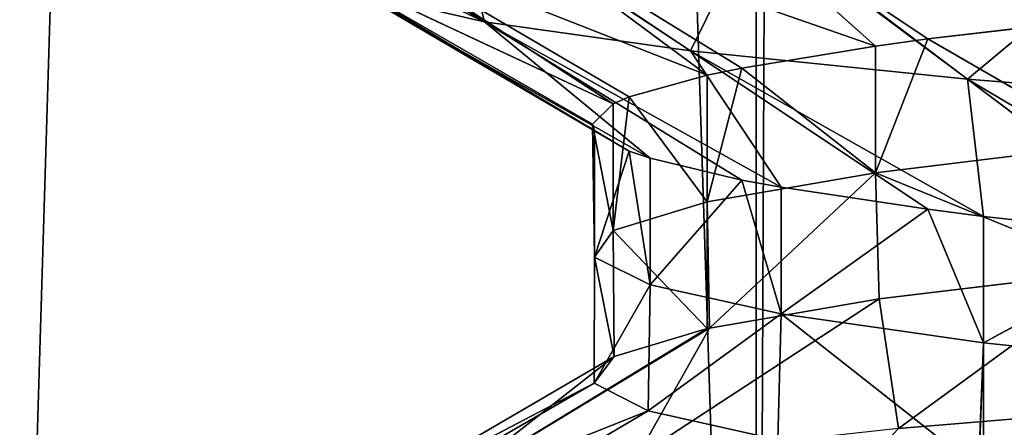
# Model space of a CAD drawing. Extents: x 31 to 268, y 1 to 99.
# Tile 18 of 33: x 142.35 to 144.82, y 4.86 to 5.88. Entities that reach past the tile are written whole.
import ezdxf

# ---------------------------------------------------------------- set-up
doc = ezdxf.new("R2010")
doc.units = 0
doc.header["$LTSCALE"] = 2.54
doc.layers.get('0').update_dxf_attribs({"color": 13, "linetype": 'CONTINUOUS'})

# ---------------------------------------------------------------- blocks, each defined once
blk = doc.blocks.new('RUNAN_SMALL_WIESZAK_NA_R_C')
at = {"color": 0}
for p, q in [((144.1946, 1.3295, 167.2562), (141.8112, 74.9895, 166.7149)), ((144.1946, 1.3295, 167.2562), (141.8112, 74.9895, 166.7149)), ((142.2844, 1.3295, 105.2557), (144.5154, 74.9895, 104.7791)), ((142.2844, 1.3295, 105.2557), (144.5154, 74.9895, 104.7791)), ((144.1946, 1.3295, 167.2562), (144.1946, 74.9895, 167.2562)), ((144.1946, 1.3295, 167.2562), (144.1946, 74.9895, 167.2562)), ((144.1946, 1.3295, 167.2562), (144.5154, 74.9895, 167.3144)), ((144.1946, 1.3295, 167.2562), (144.5154, 74.9895, 167.3144)), ((142.5245, 6.3406, 134.7236), (143.5129, 5.8722, 133.6793)), ((142.5245, 6.3406, 134.7236), (143.5129, 5.8722, 133.6793)), ((142.8668, 6.2691, 133.4446), (143.5129, 5.8722, 133.6793)), ((142.8668, 6.2691, 133.4446), (143.5129, 5.8722, 133.6793)), ((144.625, 5.8293, 139.1775), (144.0302, 6.2262, 139.5222)), ((144.0302, 6.2262, 139.5222), (144.4937, 5.8113, 138.9393)), ((144.0302, 6.2262, 139.5222), (144.4937, 5.8113, 138.9393)), ((144.625, 5.8293, 139.1775), (144.0302, 6.2262, 139.5222)), ((143.4296, 6.1966, 132.2368), (144.0302, 5.7991, 132.5714)), ((143.4296, 6.1966, 132.2368), (144.0302, 5.7991, 132.5714)), ((143.4296, 6.1966, 132.2368), (143.5129, 5.8722, 133.6793)), ((143.4296, 6.1966, 132.2368), (143.5129, 5.8722, 133.6793)), ((143.4354, 6.196, 132.2268), (144.0302, 5.7991, 132.5714)), ((143.4354, 6.196, 132.2268), (144.0302, 5.7991, 132.5714)), ((144.1589, 5.7562, 138.1794), (143.5129, 6.1531, 138.4142)), ((143.5129, 6.1531, 138.4142), (144.4937, 5.8113, 138.9393)), ((144.1589, 5.7562, 138.1794), (143.5129, 6.1531, 138.4142)), ((144.0715, 5.7381, 137.9215), (143.5129, 6.1531, 138.4142)), ((144.0715, 5.7381, 137.9215), (143.5129, 6.1531, 138.4142)), ((143.5129, 6.1531, 138.4142), (144.4937, 5.8113, 138.9393)), ((144.0302, 5.7991, 132.5714), (144.1914, 6.126, 131.1487)), ((144.0302, 5.7991, 132.5714), (144.1914, 6.126, 131.1487)), ((144.725, 5.7285, 131.5823), (144.1914, 6.126, 131.1487)), ((144.725, 5.7285, 131.5823), (144.1914, 6.126, 131.1487)), ((144.725, 5.7285, 131.5823), (144.1991, 6.1254, 131.1397)), ((144.725, 5.7285, 131.5823), (144.1991, 6.1254, 131.1397)), ((143.1991, 6.0808, 137.2372), (143.8359, 5.6666, 136.8538)), ((144.0715, 5.7381, 137.9215), (143.1991, 6.0808, 137.2372)), ((144.0715, 5.7381, 137.9215), (143.1991, 6.0808, 137.2372)), ((143.8763, 5.6839, 137.1192), (143.1991, 6.0808, 137.2372)), ((143.8763, 5.6839, 137.1192), (143.1991, 6.0808, 137.2372)), ((143.1991, 6.0808, 137.2372), (143.8359, 5.6666, 136.8538)), ((145.1216, 6.0586, 130.2171), (144.725, 5.7285, 131.5823)), ((145.1216, 6.0586, 130.2171), (144.725, 5.7285, 131.5823)), ((143.0961, 6.0126, 136.0468), (143.7891, 5.5995, 135.7839)), ((143.8359, 5.6666, 136.8538), (143.0961, 6.0126, 136.0468)), ((143.8359, 5.6666, 136.8538), (143.0961, 6.0126, 136.0468)), ((143.7835, 5.6158, 136.0468), (143.0961, 6.0126, 136.0468)), ((143.7835, 5.6158, 136.0468), (143.0961, 6.0126, 136.0468)), ((143.0961, 6.0126, 136.0468), (143.7891, 5.5995, 135.7839)), ((143.5129, 5.8722, 133.6793), (143.1991, 5.9445, 134.8563)), ((143.1991, 5.9445, 134.8563), (143.9282, 5.5301, 134.71)), ((143.7891, 5.5995, 135.7839), (143.1991, 5.9445, 134.8563)), ((143.7891, 5.5995, 135.7839), (143.1991, 5.9445, 134.8563)), ((143.8763, 5.5476, 134.9743), (143.1991, 5.9445, 134.8563)), ((143.8763, 5.5476, 134.9743), (143.1991, 5.9445, 134.8563)), ((143.1991, 5.9445, 134.8563), (143.9282, 5.5301, 134.71)), ((143.5129, 5.8722, 133.6793), (143.1991, 5.9445, 134.8563)), ((144.625, 5.8293, 139.1775), (145.083, 5.8828, 139.8602)), ((144.625, 5.8293, 139.1775), (145.083, 5.8828, 139.8602)), ((144.1589, 5.4754, 133.9141), (143.5129, 5.8722, 133.6793)), ((143.5129, 5.8722, 133.6793), (143.9282, 5.5301, 134.71)), ((143.5129, 5.8722, 133.6793), (143.9282, 5.5301, 134.71)), ((143.5129, 5.8722, 133.6793), (144.0302, 5.7991, 132.5714)), ((143.5129, 5.8722, 133.6793), (144.0302, 5.7991, 132.5714)), ((143.5129, 5.8722, 133.6793), (144.2573, 5.4573, 133.6607)), ((143.5129, 5.8722, 133.6793), (144.2573, 5.4573, 133.6607)), ((144.1589, 5.4754, 133.9141), (143.5129, 5.8722, 133.6793)), ((144.1589, 5.7562, 138.1794), (144.4937, 5.8113, 138.9393)), ((144.1589, 5.7562, 138.1794), (144.4937, 5.8113, 138.9393)), ((144.4937, 5.8113, 138.9393), (144.625, 5.8293, 139.1775)), ((144.625, 5.8293, 139.1775), (144.4937, 5.4938, 138.9393)), ((144.625, 5.8293, 139.1775), (144.4937, 5.4938, 138.9393)), ((144.4937, 5.8113, 138.9393), (144.625, 5.8293, 139.1775)), ((144.4937, 5.8113, 138.9393), (144.4937, 5.4938, 138.9393)), ((144.4937, 5.8113, 138.9393), (144.4937, 5.4938, 138.9393)), ((144.625, 5.8293, 139.1775), (145.083, 5.5653, 139.8602)), ((144.625, 5.8293, 139.1775), (145.083, 5.5653, 139.8602)), ((144.625, 5.4023, 132.916), (144.0302, 5.7991, 132.5714)), ((144.0302, 5.7991, 132.5714), (144.2573, 5.4573, 133.6607)), ((144.625, 5.4023, 132.916), (144.0302, 5.7991, 132.5714)), ((144.7653, 5.3845, 132.6853), (144.0302, 5.7991, 132.5714)), ((144.7653, 5.3845, 132.6853), (144.0302, 5.7991, 132.5714)), ((144.725, 5.7285, 131.5823), (144.0302, 5.7991, 132.5714)), ((144.725, 5.7285, 131.5823), (144.0302, 5.7991, 132.5714)), ((144.0302, 5.7991, 132.5714), (144.2573, 5.4573, 133.6607)), ((143.8763, 5.6839, 137.1192), (144.0715, 5.7381, 137.9215)), ((143.8763, 5.6839, 137.1192), (144.0715, 5.7381, 137.9215)), ((144.0715, 5.4206, 137.9215), (144.1589, 5.7562, 138.1794)), ((144.0715, 5.4206, 137.9215), (144.1589, 5.7562, 138.1794)), ((144.0715, 5.7381, 137.9215), (144.1589, 5.7562, 138.1794)), ((144.0715, 5.7381, 137.9215), (144.1589, 5.7562, 138.1794)), ((144.0715, 5.4206, 137.9215), (144.0715, 5.7381, 137.9215)), ((144.0715, 5.4206, 137.9215), (144.0715, 5.7381, 137.9215)), ((144.4937, 5.4938, 138.9393), (144.1589, 5.7562, 138.1794)), ((144.4937, 5.4938, 138.9393), (144.1589, 5.7562, 138.1794)), ((144.725, 5.7285, 131.5823), (145.4252, 5.3151, 131.8266)), ((145.5643, 5.6618, 130.743), (144.725, 5.7285, 131.5823)), ((144.7653, 5.3845, 132.6853), (144.725, 5.7285, 131.5823)), ((144.7653, 5.3845, 132.6853), (144.725, 5.7285, 131.5823)), ((145.2509, 5.3317, 132.025), (144.725, 5.7285, 131.5823)), ((145.2509, 5.3317, 132.025), (144.725, 5.7285, 131.5823)), ((144.725, 5.7285, 131.5823), (145.4252, 5.3151, 131.8266)), ((145.5643, 5.6618, 130.743), (144.725, 5.7285, 131.5823)), ((143.8359, 5.6666, 136.8538), (143.8763, 5.6839, 137.1192)), ((143.8763, 5.6839, 137.1192), (143.8359, 5.3491, 136.8538)), ((143.8763, 5.6839, 137.1192), (143.8359, 5.3491, 136.8538)), ((143.8359, 5.6666, 136.8538), (143.8763, 5.6839, 137.1192)), ((143.8763, 5.6839, 137.1192), (144.0715, 5.4206, 137.9215)), ((143.8763, 5.6839, 137.1192), (144.0715, 5.4206, 137.9215)), ((143.7835, 5.6158, 136.0468), (143.8359, 5.6666, 136.8538)), ((143.7835, 5.6158, 136.0468), (143.8359, 5.6666, 136.8538)), ((143.8359, 5.6666, 136.8538), (143.8359, 5.3491, 136.8538)), ((143.8359, 5.6666, 136.8538), (143.8359, 5.3491, 136.8538)), ((143.8359, 5.3491, 136.8538), (143.7835, 5.6158, 136.0468)), ((143.8359, 5.3491, 136.8538), (143.7835, 5.6158, 136.0468)), ((143.7891, 5.282, 135.7839), (143.7835, 5.6158, 136.0468)), ((143.7891, 5.282, 135.7839), (143.7835, 5.6158, 136.0468)), ((143.7891, 5.5995, 135.7839), (143.7835, 5.6158, 136.0468)), ((143.7891, 5.5995, 135.7839), (143.7835, 5.6158, 136.0468)), ((143.7891, 5.282, 135.7839), (143.7891, 5.5995, 135.7839)), ((143.7891, 5.282, 135.7839), (143.7891, 5.5995, 135.7839)), ((143.8763, 5.5476, 134.9743), (143.7891, 5.5995, 135.7839)), ((143.8763, 5.5476, 134.9743), (143.7891, 5.5995, 135.7839)), ((145.083, 5.5653, 139.8602), (144.4937, 5.4938, 138.9393)), ((145.083, 5.5653, 139.8602), (144.4937, 5.4938, 138.9393)), ((143.8763, 5.5476, 134.9743), (143.7891, 5.282, 135.7839)), ((143.8763, 5.5476, 134.9743), (143.7891, 5.282, 135.7839)), ((143.9282, 5.5301, 134.71), (143.8763, 5.5476, 134.9743)), ((143.8763, 5.5476, 134.9743), (143.9282, 5.2126, 134.71)), ((143.8763, 5.5476, 134.9743), (143.9282, 5.2126, 134.71)), ((143.9282, 5.5301, 134.71), (143.8763, 5.5476, 134.9743)), ((143.9282, 5.5301, 134.71), (143.9282, 5.2126, 134.71)), ((144.1589, 5.4754, 133.9141), (143.9282, 5.5301, 134.71)), ((143.9282, 5.5301, 134.71), (143.9282, 5.2126, 134.71)), ((144.1589, 5.4754, 133.9141), (143.9282, 5.5301, 134.71)), ((144.0715, 5.4206, 137.9215), (144.4937, 5.4938, 138.9393)), ((144.0715, 5.4206, 137.9215), (144.4937, 5.4938, 138.9393)), ((144.0778, 5.1045, 137.9412), (144.4937, 5.4938, 138.9393)), ((144.0778, 5.1045, 137.9412), (144.4937, 5.4938, 138.9393)), ((144.5031, 5.1777, 138.9571), (144.4937, 5.4938, 138.9393)), ((144.4937, 5.4938, 138.9393), (145.0948, 5.2491, 139.8755)), ((144.5031, 5.1777, 138.9571), (144.4937, 5.4938, 138.9393)), ((144.4937, 5.4938, 138.9393), (145.0948, 5.2491, 139.8755)), ((143.9282, 5.2126, 134.71), (144.1589, 5.4754, 133.9141)), ((143.9282, 5.2126, 134.71), (144.1589, 5.4754, 133.9141)), ((144.2573, 5.1398, 133.6607), (144.1589, 5.4754, 133.9141)), ((144.2573, 5.1398, 133.6607), (144.1589, 5.4754, 133.9141)), ((144.2573, 5.4573, 133.6607), (144.1589, 5.4754, 133.9141)), ((144.2573, 5.4573, 133.6607), (144.1589, 5.4754, 133.9141)), ((144.2573, 5.1398, 133.6607), (144.2573, 5.4573, 133.6607)), ((144.2573, 5.1398, 133.6607), (144.2573, 5.4573, 133.6607)), ((144.625, 5.4023, 132.916), (144.2573, 5.4573, 133.6607)), ((144.625, 5.4023, 132.916), (144.2573, 5.4573, 133.6607)), ((144.0715, 5.4206, 137.9215), (143.8359, 5.3491, 136.8538)), ((144.0715, 5.4206, 137.9215), (143.8359, 5.3491, 136.8538)), ((144.0778, 5.1045, 137.9412), (144.0715, 5.4206, 137.9215)), ((144.0715, 5.4206, 137.9215), (144.0715, 5.1031, 137.9215)), ((144.0715, 5.4206, 137.9215), (144.0715, 5.1031, 137.9215)), ((144.0778, 5.1045, 137.9412), (144.0715, 5.4206, 137.9215)), ((144.625, 5.4023, 132.916), (144.2573, 5.1398, 133.6607)), ((144.625, 5.4023, 132.916), (144.2573, 5.1398, 133.6607)), ((144.7653, 5.3845, 132.6853), (144.625, 5.4023, 132.916)), ((144.625, 5.4023, 132.916), (144.7653, 5.067, 132.6853)), ((144.625, 5.4023, 132.916), (144.7653, 5.067, 132.6853)), ((144.7653, 5.3845, 132.6853), (144.625, 5.4023, 132.916)), ((144.7653, 5.3845, 132.6853), (144.7653, 5.067, 132.6853)), ((145.2509, 5.3317, 132.025), (144.7653, 5.3845, 132.6853)), ((144.7653, 5.3845, 132.6853), (144.7653, 5.067, 132.6853)), ((145.2509, 5.3317, 132.025), (144.7653, 5.3845, 132.6853)), ((143.7891, 5.282, 135.7839), (143.8359, 5.3491, 136.8538)), ((143.7891, 5.282, 135.7839), (143.8359, 5.3491, 136.8538)), ((143.8359, 5.3491, 136.8538), (143.8386, 5.033, 136.8745)), ((143.8359, 5.3491, 136.8538), (143.8386, 5.033, 136.8745)), ((143.8359, 5.3491, 136.8538), (144.0715, 5.1031, 137.9215)), ((143.8359, 5.3491, 136.8538), (144.0715, 5.1031, 137.9215)), ((144.7653, 5.067, 132.6853), (145.2509, 5.3317, 132.025)), ((144.7653, 5.067, 132.6853), (145.2509, 5.3317, 132.025)), ((143.7891, 5.282, 135.7839), (143.7882, 4.9658, 135.8049)), ((143.7891, 5.282, 135.7839), (143.7882, 4.9658, 135.8049)), ((143.8386, 5.033, 136.8745), (143.7891, 5.282, 135.7839)), ((143.7891, 5.282, 135.7839), (143.9282, 5.2126, 134.71)), ((143.7891, 5.282, 135.7839), (143.9282, 5.2126, 134.71)), ((143.8386, 5.033, 136.8745), (143.7891, 5.282, 135.7839)), ((144.5031, 5.1777, 138.9571), (145.0948, 5.2491, 139.8755)), ((144.5031, 5.1777, 138.9571), (145.0948, 5.2491, 139.8755)), ((145.0948, 5.2491, 139.8755), (144.5518, 4.8522, 140.2969)), ((145.0948, 5.2491, 139.8755), (144.5518, 4.8522, 140.2969)), ((143.9282, 5.2126, 134.71), (143.7882, 4.9658, 135.8049)), ((143.9282, 5.2126, 134.71), (143.7882, 4.9658, 135.8049)), ((143.9282, 5.2126, 134.71), (143.9236, 4.8965, 134.7316)), ((143.9282, 5.2126, 134.71), (143.9236, 4.8965, 134.7316)), ((144.2573, 5.1398, 133.6607), (143.9282, 5.2126, 134.71)), ((144.2573, 5.1398, 133.6607), (143.9282, 5.2126, 134.71)), ((144.5031, 5.1777, 138.9571), (143.8949, 4.7808, 139.2775)), ((144.5031, 5.1777, 138.9571), (143.8949, 4.7808, 139.2775)), ((144.0778, 5.1045, 137.9412), (144.5031, 5.1777, 138.9571)), ((144.0778, 5.1045, 137.9412), (144.5031, 5.1777, 138.9571)), ((144.5031, 5.1777, 138.9571), (144.5518, 4.8522, 140.2969)), ((144.5031, 5.1777, 138.9571), (144.5518, 4.8522, 140.2969)), ((144.2573, 5.1398, 133.6607), (143.9236, 4.8965, 134.7316)), ((144.2573, 5.1398, 133.6607), (143.9236, 4.8965, 134.7316)), ((144.2486, 4.8238, 133.6818), (144.2573, 5.1398, 133.6607)), ((144.2486, 4.8238, 133.6818), (144.2573, 5.1398, 133.6607)), ((144.2573, 5.1398, 133.6607), (144.7653, 5.067, 132.6853)), ((144.2573, 5.1398, 133.6607), (144.7653, 5.067, 132.6853)), ((144.2573, 5.1398, 133.6607), (144.7529, 4.751, 132.7048)), ((144.2573, 5.1398, 133.6607), (144.7529, 4.751, 132.7048)), ((144.0778, 5.1045, 137.9412), (143.4228, 4.7076, 138.1498)), ((144.0778, 5.1045, 137.9412), (143.4228, 4.7076, 138.1498)), ((144.0715, 5.1031, 137.9215), (143.4228, 4.7076, 138.1498)), ((144.0715, 5.1031, 137.9215), (143.4228, 4.7076, 138.1498)), ((143.8386, 5.033, 136.8745), (144.0715, 5.1031, 137.9215)), ((143.8386, 5.033, 136.8745), (144.0715, 5.1031, 137.9215)), ((144.0778, 5.1045, 137.9412), (143.8949, 4.7808, 139.2775)), ((144.0778, 5.1045, 137.9412), (143.8949, 4.7808, 139.2775)), ((144.0715, 5.1031, 137.9215), (144.0778, 5.1045, 137.9412)), ((144.0715, 5.1031, 137.9215), (144.0778, 5.1045, 137.9412)), ((144.7653, 5.067, 132.6853), (144.7529, 4.751, 132.7048)), ((144.7653, 5.067, 132.6853), (144.7529, 4.751, 132.7048)), ((144.7653, 4.7495, 132.6853), (144.7653, 5.067, 132.6853)), ((144.7653, 4.7495, 132.6853), (144.7653, 5.067, 132.6853)), ((145.4252, 4.9976, 131.8266), (144.7653, 5.067, 132.6853)), ((145.4252, 4.9976, 131.8266), (144.7653, 5.067, 132.6853)), ((143.8386, 5.033, 136.8745), (143.1573, 4.6361, 136.9656)), ((143.8386, 5.033, 136.8745), (143.1573, 4.6361, 136.9656)), ((143.8386, 5.033, 136.8745), (143.4228, 4.7076, 138.1498)), ((143.8386, 5.033, 136.8745), (143.4228, 4.7076, 138.1498)), ((143.7882, 4.9658, 135.8049), (143.8386, 5.033, 136.8745)), ((143.7882, 4.9658, 135.8049), (143.8386, 5.033, 136.8745)), ((143.7882, 4.9658, 135.8049), (143.1013, 4.5689, 135.7783)), ((143.7882, 4.9658, 135.8049), (143.1013, 4.5689, 135.7783)), ((143.7882, 4.9658, 135.8049), (143.1573, 4.6361, 136.9656)), ((143.7882, 4.9658, 135.8049), (143.1573, 4.6361, 136.9656)), ((143.9236, 4.8965, 134.7316), (143.7882, 4.9658, 135.8049)), ((143.9236, 4.8965, 134.7316), (143.7882, 4.9658, 135.8049)), ((144.5518, 4.8522, 140.2969), (145.3578, 4.9192, 141.1696)), ((144.5518, 4.8522, 140.2969), (145.3578, 4.9192, 141.1696)), ((143.9236, 4.8965, 134.7316), (143.1013, 4.5689, 135.7783)), ((143.9236, 4.8965, 134.7316), (143.1013, 4.5689, 135.7783)), ((143.9236, 4.8965, 134.7316), (143.2516, 4.4996, 134.5869)), ((143.9236, 4.8965, 134.7316), (143.2516, 4.4996, 134.5869)), ((144.2486, 4.8238, 133.6818), (143.9236, 4.8965, 134.7316)), ((144.2486, 4.8238, 133.6818), (143.9236, 4.8965, 134.7316))]:
    blk.add_line(p, q, dxfattribs=at)
mesh = blk.add_polyface(dxfattribs=at)
corners = [(144.1946, 1.3295, 167.2562), (141.8112, 74.9895, 166.7149), (140.4036, 1.3295, 166.3027)]
mesh.append_faces([[corners[k] for k in face] for face in [(0, 1, 2)]], dxfattribs={"color": 0})
mesh = blk.add_polyface(dxfattribs=at)
corners = [(144.1946, 74.9895, 167.2562), (141.8112, 74.9895, 166.7149), (144.1946, 1.3295, 167.2562)]
mesh.append_faces([[corners[k] for k in face] for face in [(0, 1, 2)]], dxfattribs={"color": 0})
mesh = blk.add_polyface(dxfattribs=at)
corners = [(146.127, 1.3295, 104.5374), (142.2844, 1.3295, 105.2557), (144.5154, 74.9895, 104.7791)]
mesh.append_faces([[corners[k] for k in face] for face in [(0, 1, 2)]], dxfattribs={"color": 0})
mesh = blk.add_polyface(dxfattribs=at)
corners = [(144.5154, 74.9895, 104.7791), (142.2844, 1.3295, 105.2557), (142.2844, 74.9895, 105.2557)]
mesh.append_faces([[corners[k] for k in face] for face in [(0, 1, 2)]], dxfattribs={"color": 0})
mesh = blk.add_polyface(dxfattribs=at)
corners = [(144.5154, 74.9895, 167.3144), (144.1946, 74.9895, 167.2562), (144.1946, 1.3295, 167.2562)]
mesh.append_faces([[corners[k] for k in face] for face in [(0, 1, 2)]], dxfattribs={"color": 0})
mesh = blk.add_polyface(dxfattribs=at)
corners = [(148.0741, 1.3295, 167.7365), (144.5154, 74.9895, 167.3144), (144.1946, 1.3295, 167.2562)]
mesh.append_faces([[corners[k] for k in face] for face in [(0, 1, 2)]], dxfattribs={"color": 0})
mesh = blk.add_polyface(dxfattribs=at)
corners = [(146.127, 1.3295, 104.5374), (144.5154, 74.9895, 104.7791), (146.127, 74.9895, 104.5374)]
mesh.append_faces([[corners[k] for k in face] for face in [(0, 1, 2)]], dxfattribs={"color": 0})
mesh = blk.add_polyface(dxfattribs=at)
corners = [(148.0741, 1.3295, 167.7365), (147.2615, 74.9895, 167.6759), (144.5154, 74.9895, 167.3144)]
mesh.append_faces([[corners[k] for k in face] for face in [(0, 1, 2)]], dxfattribs={"color": 0})
mesh = blk.add_polyface(dxfattribs=at)
corners = [(142.5245, 6.3406, 134.7236), (143.5129, 5.8722, 133.6793), (142.8668, 6.2691, 133.4446)]
mesh.append_faces([[corners[k] for k in face] for face in [(0, 1, 2)]], dxfattribs={"color": 0})
mesh = blk.add_polyface(dxfattribs=at)
corners = [(143.1991, 5.9445, 134.8563), (143.5129, 5.8722, 133.6793), (142.5245, 6.3406, 134.7236)]
mesh.append_faces([[corners[k] for k in face] for face in [(0, 1, 2)]], dxfattribs={"color": 0})
mesh = blk.add_polyface(dxfattribs=at)
corners = [(143.5129, 5.8722, 133.6793), (143.4296, 6.1966, 132.2368), (142.8668, 6.2691, 133.4446)]
mesh.append_faces([[corners[k] for k in face] for face in [(0, 1, 2)]], dxfattribs={"color": 0})
mesh = blk.add_polyface(dxfattribs=at)
corners = [(144.0302, 6.2262, 139.5222), (144.4937, 5.8113, 138.9393), (143.5129, 6.1531, 138.4142)]
mesh.append_faces([[corners[k] for k in face] for face in [(0, 1, 2)]], dxfattribs={"color": 0})
mesh = blk.add_polyface(dxfattribs=at)
corners = [(145.083, 5.8828, 139.8602), (144.625, 5.8293, 139.1775), (144.0302, 6.2262, 139.5222)]
mesh.append_faces([[corners[k] for k in face] for face in [(0, 1, 2)]], dxfattribs={"color": 0})
mesh = blk.add_polyface(dxfattribs=at)
corners = [(144.0302, 6.2262, 139.5222), (144.625, 5.8293, 139.1775), (144.4937, 5.8113, 138.9393)]
mesh.append_faces([[corners[k] for k in face] for face in [(0, 1, 2)]], dxfattribs={"color": 0})
mesh = blk.add_polyface(dxfattribs=at)
corners = [(144.0302, 5.7991, 132.5714), (143.4354, 6.196, 132.2268), (143.4296, 6.1966, 132.2368)]
mesh.append_faces([[corners[k] for k in face] for face in [(0, 1, 2)]], dxfattribs={"color": 0})
mesh = blk.add_polyface(dxfattribs=at)
corners = [(143.5129, 5.8722, 133.6793), (144.0302, 5.7991, 132.5714), (143.4296, 6.1966, 132.2368)]
mesh.append_faces([[corners[k] for k in face] for face in [(0, 1, 2)]], dxfattribs={"color": 0})
mesh = blk.add_polyface(dxfattribs=at)
corners = [(144.0302, 5.7991, 132.5714), (144.1914, 6.126, 131.1487), (143.4354, 6.196, 132.2268)]
mesh.append_faces([[corners[k] for k in face] for face in [(0, 1, 2)]], dxfattribs={"color": 0})
mesh = blk.add_polyface(dxfattribs=at)
corners = [(143.5129, 6.1531, 138.4142), (144.0715, 5.7381, 137.9215), (143.1991, 6.0808, 137.2372)]
mesh.append_faces([[corners[k] for k in face] for face in [(0, 1, 2)]], dxfattribs={"color": 0})
mesh = blk.add_polyface(dxfattribs=at)
corners = [(144.4937, 5.8113, 138.9393), (144.1589, 5.7562, 138.1794), (143.5129, 6.1531, 138.4142)]
mesh.append_faces([[corners[k] for k in face] for face in [(0, 1, 2)]], dxfattribs={"color": 0})
mesh = blk.add_polyface(dxfattribs=at)
corners = [(143.5129, 6.1531, 138.4142), (144.1589, 5.7562, 138.1794), (144.0715, 5.7381, 137.9215)]
mesh.append_faces([[corners[k] for k in face] for face in [(0, 1, 2)]], dxfattribs={"color": 0})
mesh = blk.add_polyface(dxfattribs=at)
corners = [(144.0302, 5.7991, 132.5714), (144.725, 5.7285, 131.5823), (144.1914, 6.126, 131.1487)]
mesh.append_faces([[corners[k] for k in face] for face in [(0, 1, 2)]], dxfattribs={"color": 0})
mesh = blk.add_polyface(dxfattribs=at)
corners = [(144.725, 5.7285, 131.5823), (144.1991, 6.1254, 131.1397), (144.1914, 6.126, 131.1487)]
mesh.append_faces([[corners[k] for k in face] for face in [(0, 1, 2)]], dxfattribs={"color": 0})
mesh = blk.add_polyface(dxfattribs=at)
corners = [(144.725, 5.7285, 131.5823), (145.1216, 6.0586, 130.2171), (144.1991, 6.1254, 131.1397)]
mesh.append_faces([[corners[k] for k in face] for face in [(0, 1, 2)]], dxfattribs={"color": 0})
mesh = blk.add_polyface(dxfattribs=at)
corners = [(143.1991, 6.0808, 137.2372), (143.8359, 5.6666, 136.8538), (143.0961, 6.0126, 136.0468)]
mesh.append_faces([[corners[k] for k in face] for face in [(0, 1, 2)]], dxfattribs={"color": 0})
mesh = blk.add_polyface(dxfattribs=at)
corners = [(144.0715, 5.7381, 137.9215), (143.8763, 5.6839, 137.1192), (143.1991, 6.0808, 137.2372)]
mesh.append_faces([[corners[k] for k in face] for face in [(0, 1, 2)]], dxfattribs={"color": 0})
mesh = blk.add_polyface(dxfattribs=at)
corners = [(143.1991, 6.0808, 137.2372), (143.8763, 5.6839, 137.1192), (143.8359, 5.6666, 136.8538)]
mesh.append_faces([[corners[k] for k in face] for face in [(0, 1, 2)]], dxfattribs={"color": 0})
mesh = blk.add_polyface(dxfattribs=at)
corners = [(144.725, 5.7285, 131.5823), (145.5643, 5.6618, 130.743), (145.1216, 6.0586, 130.2171)]
mesh.append_faces([[corners[k] for k in face] for face in [(0, 1, 2)]], dxfattribs={"color": 0})
mesh = blk.add_polyface(dxfattribs=at)
corners = [(143.0961, 6.0126, 136.0468), (143.7891, 5.5995, 135.7839), (143.1991, 5.9445, 134.8563)]
mesh.append_faces([[corners[k] for k in face] for face in [(0, 1, 2)]], dxfattribs={"color": 0})
mesh = blk.add_polyface(dxfattribs=at)
corners = [(143.8359, 5.6666, 136.8538), (143.7835, 5.6158, 136.0468), (143.0961, 6.0126, 136.0468)]
mesh.append_faces([[corners[k] for k in face] for face in [(0, 1, 2)]], dxfattribs={"color": 0})
mesh = blk.add_polyface(dxfattribs=at)
corners = [(143.7835, 5.6158, 136.0468), (143.7891, 5.5995, 135.7839), (143.0961, 6.0126, 136.0468)]
mesh.append_faces([[corners[k] for k in face] for face in [(0, 1, 2)]], dxfattribs={"color": 0})
mesh = blk.add_polyface(dxfattribs=at)
corners = [(143.1991, 5.9445, 134.8563), (143.9282, 5.5301, 134.71), (143.5129, 5.8722, 133.6793)]
mesh.append_faces([[corners[k] for k in face] for face in [(0, 1, 2)]], dxfattribs={"color": 0})
mesh = blk.add_polyface(dxfattribs=at)
corners = [(143.7891, 5.5995, 135.7839), (143.8763, 5.5476, 134.9743), (143.1991, 5.9445, 134.8563)]
mesh.append_faces([[corners[k] for k in face] for face in [(0, 1, 2)]], dxfattribs={"color": 0})
mesh = blk.add_polyface(dxfattribs=at)
corners = [(143.8763, 5.5476, 134.9743), (143.9282, 5.5301, 134.71), (143.1991, 5.9445, 134.8563)]
mesh.append_faces([[corners[k] for k in face] for face in [(0, 1, 2)]], dxfattribs={"color": 0})
mesh = blk.add_polyface(dxfattribs=at)
corners = [(145.083, 5.8828, 139.8602), (145.083, 5.5653, 139.8602), (144.625, 5.8293, 139.1775)]
mesh.append_faces([[corners[k] for k in face] for face in [(0, 1, 2)]], dxfattribs={"color": 0})
mesh = blk.add_polyface(dxfattribs=at)
corners = [(143.9282, 5.5301, 134.71), (144.1589, 5.4754, 133.9141), (143.5129, 5.8722, 133.6793)]
mesh.append_faces([[corners[k] for k in face] for face in [(0, 1, 2)]], dxfattribs={"color": 0})
mesh = blk.add_polyface(dxfattribs=at)
corners = [(143.5129, 5.8722, 133.6793), (144.2573, 5.4573, 133.6607), (144.0302, 5.7991, 132.5714)]
mesh.append_faces([[corners[k] for k in face] for face in [(0, 1, 2)]], dxfattribs={"color": 0})
mesh = blk.add_polyface(dxfattribs=at)
corners = [(144.1589, 5.4754, 133.9141), (144.2573, 5.4573, 133.6607), (143.5129, 5.8722, 133.6793)]
mesh.append_faces([[corners[k] for k in face] for face in [(0, 1, 2)]], dxfattribs={"color": 0})
mesh = blk.add_polyface(dxfattribs=at)
corners = [(144.4937, 5.8113, 138.9393), (144.4937, 5.4938, 138.9393), (144.1589, 5.7562, 138.1794)]
mesh.append_faces([[corners[k] for k in face] for face in [(0, 1, 2)]], dxfattribs={"color": 0})
mesh = blk.add_polyface(dxfattribs=at)
corners = [(144.625, 5.8293, 139.1775), (144.4937, 5.4938, 138.9393), (144.4937, 5.8113, 138.9393)]
mesh.append_faces([[corners[k] for k in face] for face in [(0, 1, 2)]], dxfattribs={"color": 0})
mesh = blk.add_polyface(dxfattribs=at)
corners = [(144.625, 5.8293, 139.1775), (145.083, 5.5653, 139.8602), (144.4937, 5.4938, 138.9393)]
mesh.append_faces([[corners[k] for k in face] for face in [(0, 1, 2)]], dxfattribs={"color": 0})
mesh = blk.add_polyface(dxfattribs=at)
corners = [(144.2573, 5.4573, 133.6607), (144.625, 5.4023, 132.916), (144.0302, 5.7991, 132.5714)]
mesh.append_faces([[corners[k] for k in face] for face in [(0, 1, 2)]], dxfattribs={"color": 0})
mesh = blk.add_polyface(dxfattribs=at)
corners = [(144.625, 5.4023, 132.916), (144.7653, 5.3845, 132.6853), (144.0302, 5.7991, 132.5714)]
mesh.append_faces([[corners[k] for k in face] for face in [(0, 1, 2)]], dxfattribs={"color": 0})
mesh = blk.add_polyface(dxfattribs=at)
corners = [(144.7653, 5.3845, 132.6853), (144.725, 5.7285, 131.5823), (144.0302, 5.7991, 132.5714)]
mesh.append_faces([[corners[k] for k in face] for face in [(0, 1, 2)]], dxfattribs={"color": 0})
mesh = blk.add_polyface(dxfattribs=at)
corners = [(144.0715, 5.7381, 137.9215), (144.0715, 5.4206, 137.9215), (143.8763, 5.6839, 137.1192)]
mesh.append_faces([[corners[k] for k in face] for face in [(0, 1, 2)]], dxfattribs={"color": 0})
mesh = blk.add_polyface(dxfattribs=at)
corners = [(144.1589, 5.7562, 138.1794), (144.4937, 5.4938, 138.9393), (144.0715, 5.4206, 137.9215)]
mesh.append_faces([[corners[k] for k in face] for face in [(0, 1, 2)]], dxfattribs={"color": 0})
mesh = blk.add_polyface(dxfattribs=at)
corners = [(144.1589, 5.7562, 138.1794), (144.0715, 5.4206, 137.9215), (144.0715, 5.7381, 137.9215)]
mesh.append_faces([[corners[k] for k in face] for face in [(0, 1, 2)]], dxfattribs={"color": 0})
mesh = blk.add_polyface(dxfattribs=at)
corners = [(145.4252, 5.3151, 131.8266), (145.5643, 5.6618, 130.743), (144.725, 5.7285, 131.5823)]
mesh.append_faces([[corners[k] for k in face] for face in [(0, 1, 2)]], dxfattribs={"color": 0})
mesh = blk.add_polyface(dxfattribs=at)
corners = [(144.7653, 5.3845, 132.6853), (145.2509, 5.3317, 132.025), (144.725, 5.7285, 131.5823)]
mesh.append_faces([[corners[k] for k in face] for face in [(0, 1, 2)]], dxfattribs={"color": 0})
mesh = blk.add_polyface(dxfattribs=at)
corners = [(145.2509, 5.3317, 132.025), (145.4252, 5.3151, 131.8266), (144.725, 5.7285, 131.5823)]
mesh.append_faces([[corners[k] for k in face] for face in [(0, 1, 2)]], dxfattribs={"color": 0})
mesh = blk.add_polyface(dxfattribs=at)
corners = [(143.8763, 5.6839, 137.1192), (143.8359, 5.3491, 136.8538), (143.8359, 5.6666, 136.8538)]
mesh.append_faces([[corners[k] for k in face] for face in [(0, 1, 2)]], dxfattribs={"color": 0})
mesh = blk.add_polyface(dxfattribs=at)
corners = [(143.8763, 5.6839, 137.1192), (144.0715, 5.4206, 137.9215), (143.8359, 5.3491, 136.8538)]
mesh.append_faces([[corners[k] for k in face] for face in [(0, 1, 2)]], dxfattribs={"color": 0})
mesh = blk.add_polyface(dxfattribs=at)
corners = [(143.8359, 5.6666, 136.8538), (143.8359, 5.3491, 136.8538), (143.7835, 5.6158, 136.0468)]
mesh.append_faces([[corners[k] for k in face] for face in [(0, 1, 2)]], dxfattribs={"color": 0})
mesh = blk.add_polyface(dxfattribs=at)
corners = [(143.7835, 5.6158, 136.0468), (143.8359, 5.3491, 136.8538), (143.7891, 5.282, 135.7839)]
mesh.append_faces([[corners[k] for k in face] for face in [(0, 1, 2)]], dxfattribs={"color": 0})
mesh = blk.add_polyface(dxfattribs=at)
corners = [(143.7835, 5.6158, 136.0468), (143.7891, 5.282, 135.7839), (143.7891, 5.5995, 135.7839)]
mesh.append_faces([[corners[k] for k in face] for face in [(0, 1, 2)]], dxfattribs={"color": 0})
mesh = blk.add_polyface(dxfattribs=at)
corners = [(143.7891, 5.5995, 135.7839), (143.7891, 5.282, 135.7839), (143.8763, 5.5476, 134.9743)]
mesh.append_faces([[corners[k] for k in face] for face in [(0, 1, 2)]], dxfattribs={"color": 0})
mesh = blk.add_polyface(dxfattribs=at)
corners = [(145.083, 5.5653, 139.8602), (145.0948, 5.2491, 139.8755), (144.4937, 5.4938, 138.9393)]
mesh.append_faces([[corners[k] for k in face] for face in [(0, 1, 2)]], dxfattribs={"color": 0})
mesh = blk.add_polyface(dxfattribs=at)
corners = [(143.8763, 5.5476, 134.9743), (143.7891, 5.282, 135.7839), (143.9282, 5.2126, 134.71)]
mesh.append_faces([[corners[k] for k in face] for face in [(0, 1, 2)]], dxfattribs={"color": 0})
mesh = blk.add_polyface(dxfattribs=at)
corners = [(143.8763, 5.5476, 134.9743), (143.9282, 5.2126, 134.71), (143.9282, 5.5301, 134.71)]
mesh.append_faces([[corners[k] for k in face] for face in [(0, 1, 2)]], dxfattribs={"color": 0})
mesh = blk.add_polyface(dxfattribs=at)
corners = [(143.9282, 5.5301, 134.71), (143.9282, 5.2126, 134.71), (144.1589, 5.4754, 133.9141)]
mesh.append_faces([[corners[k] for k in face] for face in [(0, 1, 2)]], dxfattribs={"color": 0})
mesh = blk.add_polyface(dxfattribs=at)
corners = [(144.4937, 5.4938, 138.9393), (144.0778, 5.1045, 137.9412), (144.0715, 5.4206, 137.9215)]
mesh.append_faces([[corners[k] for k in face] for face in [(0, 1, 2)]], dxfattribs={"color": 0})
mesh = blk.add_polyface(dxfattribs=at)
corners = [(144.4937, 5.4938, 138.9393), (144.5031, 5.1777, 138.9571), (144.0778, 5.1045, 137.9412)]
mesh.append_faces([[corners[k] for k in face] for face in [(0, 1, 2)]], dxfattribs={"color": 0})
mesh = blk.add_polyface(dxfattribs=at)
corners = [(144.4937, 5.4938, 138.9393), (145.0948, 5.2491, 139.8755), (144.5031, 5.1777, 138.9571)]
mesh.append_faces([[corners[k] for k in face] for face in [(0, 1, 2)]], dxfattribs={"color": 0})
mesh = blk.add_polyface(dxfattribs=at)
corners = [(144.1589, 5.4754, 133.9141), (143.9282, 5.2126, 134.71), (144.2573, 5.1398, 133.6607)]
mesh.append_faces([[corners[k] for k in face] for face in [(0, 1, 2)]], dxfattribs={"color": 0})
mesh = blk.add_polyface(dxfattribs=at)
corners = [(144.1589, 5.4754, 133.9141), (144.2573, 5.1398, 133.6607), (144.2573, 5.4573, 133.6607)]
mesh.append_faces([[corners[k] for k in face] for face in [(0, 1, 2)]], dxfattribs={"color": 0})
mesh = blk.add_polyface(dxfattribs=at)
corners = [(144.2573, 5.4573, 133.6607), (144.2573, 5.1398, 133.6607), (144.625, 5.4023, 132.916)]
mesh.append_faces([[corners[k] for k in face] for face in [(0, 1, 2)]], dxfattribs={"color": 0})
mesh = blk.add_polyface(dxfattribs=at)
corners = [(144.0715, 5.4206, 137.9215), (144.0715, 5.1031, 137.9215), (143.8359, 5.3491, 136.8538)]
mesh.append_faces([[corners[k] for k in face] for face in [(0, 1, 2)]], dxfattribs={"color": 0})
mesh = blk.add_polyface(dxfattribs=at)
corners = [(144.0715, 5.4206, 137.9215), (144.0778, 5.1045, 137.9412), (144.0715, 5.1031, 137.9215)]
mesh.append_faces([[corners[k] for k in face] for face in [(0, 1, 2)]], dxfattribs={"color": 0})
mesh = blk.add_polyface(dxfattribs=at)
corners = [(144.625, 5.4023, 132.916), (144.2573, 5.1398, 133.6607), (144.7653, 5.067, 132.6853)]
mesh.append_faces([[corners[k] for k in face] for face in [(0, 1, 2)]], dxfattribs={"color": 0})
mesh = blk.add_polyface(dxfattribs=at)
corners = [(144.625, 5.4023, 132.916), (144.7653, 5.067, 132.6853), (144.7653, 5.3845, 132.6853)]
mesh.append_faces([[corners[k] for k in face] for face in [(0, 1, 2)]], dxfattribs={"color": 0})
mesh = blk.add_polyface(dxfattribs=at)
corners = [(144.7653, 5.3845, 132.6853), (144.7653, 5.067, 132.6853), (145.2509, 5.3317, 132.025)]
mesh.append_faces([[corners[k] for k in face] for face in [(0, 1, 2)]], dxfattribs={"color": 0})
mesh = blk.add_polyface(dxfattribs=at)
corners = [(143.8359, 5.3491, 136.8538), (143.8386, 5.033, 136.8745), (143.7891, 5.282, 135.7839)]
mesh.append_faces([[corners[k] for k in face] for face in [(0, 1, 2)]], dxfattribs={"color": 0})
mesh = blk.add_polyface(dxfattribs=at)
corners = [(143.8359, 5.3491, 136.8538), (144.0715, 5.1031, 137.9215), (143.8386, 5.033, 136.8745)]
mesh.append_faces([[corners[k] for k in face] for face in [(0, 1, 2)]], dxfattribs={"color": 0})
mesh = blk.add_polyface(dxfattribs=at)
corners = [(145.2509, 5.3317, 132.025), (144.7653, 5.067, 132.6853), (145.4252, 4.9976, 131.8266)]
mesh.append_faces([[corners[k] for k in face] for face in [(0, 1, 2)]], dxfattribs={"color": 0})
mesh = blk.add_polyface(dxfattribs=at)
corners = [(143.7891, 5.282, 135.7839), (143.7882, 4.9658, 135.8049), (143.9282, 5.2126, 134.71)]
mesh.append_faces([[corners[k] for k in face] for face in [(0, 1, 2)]], dxfattribs={"color": 0})
mesh = blk.add_polyface(dxfattribs=at)
corners = [(143.7891, 5.282, 135.7839), (143.8386, 5.033, 136.8745), (143.7882, 4.9658, 135.8049)]
mesh.append_faces([[corners[k] for k in face] for face in [(0, 1, 2)]], dxfattribs={"color": 0})
mesh = blk.add_polyface(dxfattribs=at)
corners = [(144.5518, 4.8522, 140.2969), (144.5031, 5.1777, 138.9571), (145.0948, 5.2491, 139.8755)]
mesh.append_faces([[corners[k] for k in face] for face in [(0, 1, 2)]], dxfattribs={"color": 0})
mesh = blk.add_polyface(dxfattribs=at)
corners = [(145.3578, 4.9192, 141.1696), (144.5518, 4.8522, 140.2969), (145.0948, 5.2491, 139.8755)]
mesh.append_faces([[corners[k] for k in face] for face in [(0, 1, 2)]], dxfattribs={"color": 0})
mesh = blk.add_polyface(dxfattribs=at)
corners = [(143.9282, 5.2126, 134.71), (143.7882, 4.9658, 135.8049), (143.9236, 4.8965, 134.7316)]
mesh.append_faces([[corners[k] for k in face] for face in [(0, 1, 2)]], dxfattribs={"color": 0})
mesh = blk.add_polyface(dxfattribs=at)
corners = [(143.9282, 5.2126, 134.71), (143.9236, 4.8965, 134.7316), (144.2573, 5.1398, 133.6607)]
mesh.append_faces([[corners[k] for k in face] for face in [(0, 1, 2)]], dxfattribs={"color": 0})
mesh = blk.add_polyface(dxfattribs=at)
corners = [(143.8949, 4.7808, 139.2775), (144.0778, 5.1045, 137.9412), (144.5031, 5.1777, 138.9571)]
mesh.append_faces([[corners[k] for k in face] for face in [(0, 1, 2)]], dxfattribs={"color": 0})
mesh = blk.add_polyface(dxfattribs=at)
corners = [(144.5518, 4.8522, 140.2969), (143.8949, 4.7808, 139.2775), (144.5031, 5.1777, 138.9571)]
mesh.append_faces([[corners[k] for k in face] for face in [(0, 1, 2)]], dxfattribs={"color": 0})
mesh = blk.add_polyface(dxfattribs=at)
corners = [(144.2573, 5.1398, 133.6607), (143.9236, 4.8965, 134.7316), (144.2486, 4.8238, 133.6818)]
mesh.append_faces([[corners[k] for k in face] for face in [(0, 1, 2)]], dxfattribs={"color": 0})
mesh = blk.add_polyface(dxfattribs=at)
corners = [(144.2573, 5.1398, 133.6607), (144.2486, 4.8238, 133.6818), (144.7529, 4.751, 132.7048)]
mesh.append_faces([[corners[k] for k in face] for face in [(0, 1, 2)]], dxfattribs={"color": 0})
mesh = blk.add_polyface(dxfattribs=at)
corners = [(144.2573, 5.1398, 133.6607), (144.7529, 4.751, 132.7048), (144.7653, 5.067, 132.6853)]
mesh.append_faces([[corners[k] for k in face] for face in [(0, 1, 2)]], dxfattribs={"color": 0})
mesh = blk.add_polyface(dxfattribs=at)
corners = [(143.4228, 4.7076, 138.1498), (144.0715, 5.1031, 137.9215), (144.0778, 5.1045, 137.9412)]
mesh.append_faces([[corners[k] for k in face] for face in [(0, 1, 2)]], dxfattribs={"color": 0})
mesh = blk.add_polyface(dxfattribs=at)
corners = [(143.8949, 4.7808, 139.2775), (143.4228, 4.7076, 138.1498), (144.0778, 5.1045, 137.9412)]
mesh.append_faces([[corners[k] for k in face] for face in [(0, 1, 2)]], dxfattribs={"color": 0})
mesh = blk.add_polyface(dxfattribs=at)
corners = [(143.4228, 4.7076, 138.1498), (143.8386, 5.033, 136.8745), (144.0715, 5.1031, 137.9215)]
mesh.append_faces([[corners[k] for k in face] for face in [(0, 1, 2)]], dxfattribs={"color": 0})
mesh = blk.add_polyface(dxfattribs=at)
corners = [(144.7653, 5.067, 132.6853), (144.7529, 4.751, 132.7048), (144.7653, 4.7495, 132.6853)]
mesh.append_faces([[corners[k] for k in face] for face in [(0, 1, 2)]], dxfattribs={"color": 0})
mesh = blk.add_polyface(dxfattribs=at)
corners = [(144.7653, 5.067, 132.6853), (144.7653, 4.7495, 132.6853), (145.4252, 4.9976, 131.8266)]
mesh.append_faces([[corners[k] for k in face] for face in [(0, 1, 2)]], dxfattribs={"color": 0})
mesh = blk.add_polyface(dxfattribs=at)
corners = [(143.1573, 4.6361, 136.9656), (143.7882, 4.9658, 135.8049), (143.8386, 5.033, 136.8745)]
mesh.append_faces([[corners[k] for k in face] for face in [(0, 1, 2)]], dxfattribs={"color": 0})
mesh = blk.add_polyface(dxfattribs=at)
corners = [(143.4228, 4.7076, 138.1498), (143.1573, 4.6361, 136.9656), (143.8386, 5.033, 136.8745)]
mesh.append_faces([[corners[k] for k in face] for face in [(0, 1, 2)]], dxfattribs={"color": 0})
mesh = blk.add_polyface(dxfattribs=at)
corners = [(145.4252, 4.9976, 131.8266), (144.7653, 4.7495, 132.6853), (145.4096, 4.6815, 131.8436)]
mesh.append_faces([[corners[k] for k in face] for face in [(0, 1, 2)]], dxfattribs={"color": 0})
mesh = blk.add_polyface(dxfattribs=at)
corners = [(143.7882, 4.9658, 135.8049), (143.1013, 4.5689, 135.7783), (143.9236, 4.8965, 134.7316)]
mesh.append_faces([[corners[k] for k in face] for face in [(0, 1, 2)]], dxfattribs={"color": 0})
mesh = blk.add_polyface(dxfattribs=at)
corners = [(143.1573, 4.6361, 136.9656), (143.1013, 4.5689, 135.7783), (143.7882, 4.9658, 135.8049)]
mesh.append_faces([[corners[k] for k in face] for face in [(0, 1, 2)]], dxfattribs={"color": 0})
mesh = blk.add_polyface(dxfattribs=at)
corners = [(145.3578, 4.9192, 141.1696), (144.1914, 4.4705, 140.9448), (144.5518, 4.8522, 140.2969)]
mesh.append_faces([[corners[k] for k in face] for face in [(0, 1, 2)]], dxfattribs={"color": 0})
mesh = blk.add_polyface(dxfattribs=at)
corners = [(144.8946, 4.5224, 141.6775), (144.1914, 4.4705, 140.9448), (145.3578, 4.9192, 141.1696)]
mesh.append_faces([[corners[k] for k in face] for face in [(0, 1, 2)]], dxfattribs={"color": 0})
mesh = blk.add_polyface(dxfattribs=at)
corners = [(143.1013, 4.5689, 135.7783), (143.2516, 4.4996, 134.5869), (143.9236, 4.8965, 134.7316)]
mesh.append_faces([[corners[k] for k in face] for face in [(0, 1, 2)]], dxfattribs={"color": 0})
mesh = blk.add_polyface(dxfattribs=at)
corners = [(143.9236, 4.8965, 134.7316), (143.2516, 4.4996, 134.5869), (144.2486, 4.8238, 133.6818)]
mesh.append_faces([[corners[k] for k in face] for face in [(0, 1, 2)]], dxfattribs={"color": 0})

msp = doc.modelspace()

# ---------------------------------------------------------------- block references
at = {"color": 0}
msp.add_blockref('RUNAN_SMALL_WIESZAK_NA_R_C', (0, 0), dxfattribs=at)

doc.saveas('drawing.dxf')
